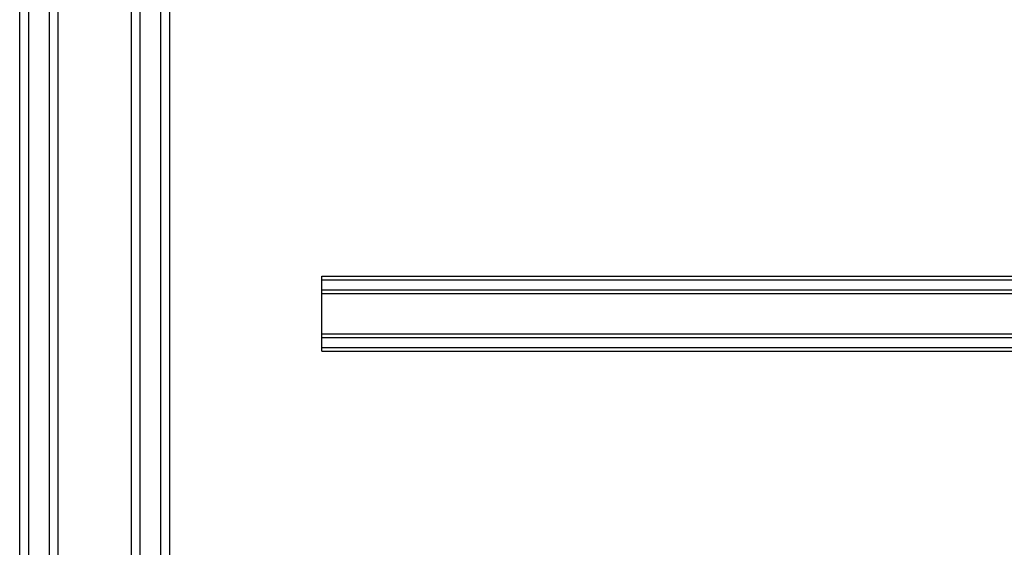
# Model space of a CAD drawing. Header units: inches. Extents: x 1 to 359, y -2 to 239.
# Tile 75 of 82: x 108.8 to 119.49, y 209.73 to 215.45. Entities that reach past the tile are written whole.
import ezdxf
from ezdxf.lldxf.tags import DXFTag

# ---------------------------------------------------------------- set-up
doc = ezdxf.new("R2010")
doc.units = ezdxf.units.IN
doc.header["$MEASUREMENT"] = 0
for name, color, linetype in [('COM53964-1', 7, 'Continuous'), ('COM70215', 7, 'Continuous'), ('Default', 7, 'Continuous')]:
    doc.layers.add(name, color=color, linetype=linetype)
tags = doc.linetypes.add('HIDDEN2', pattern=[0.1875, 0.125, -0.0625]).pattern_tags.tags
tags[6:7] = [DXFTag(74, 4), DXFTag(75, 0), DXFTag(340, '0'), DXFTag(46, 0.0), DXFTag(50, 0.0), DXFTag(44, 0.0), DXFTag(45, 0.0)]
tags[4:5] = [DXFTag(74, 4), DXFTag(75, 0), DXFTag(340, '0'), DXFTag(46, 0.0), DXFTag(50, 0.0), DXFTag(44, 0.0), DXFTag(45, 0.0)]

# ---------------------------------------------------------------- blocks, each defined once
blk = doc.blocks.new('SE3')
at = {"layer": 'COM53964-1', "color": 7, "linetype": 'HIDDEN2'}
for p, q in [((108.803, 224.93), (108.803, 208.555)), ((108.898, 224.93), (108.898, 208.555)), ((109.122, 224.93), (109.122, 208.555)), ((109.217, 224.93), (109.217, 208.555)), ((110.014, 224.93), (110.014, 208.555)), ((110.109, 224.93), (110.109, 208.555)), ((110.333, 224.93), (110.333, 208.555)), ((110.428, 224.93), (110.428, 208.555))]:
    blk.add_line(p, q, dxfattribs=at)
at = {"layer": 'COM70215', "color": 7, "linetype": 'HIDDEN2'}
for p, q in [((112.084, 212.625), (112.084, 212.668)), ((112.084, 212.668), (131.584, 212.668)), ((112.084, 212.628), (131.584, 212.628)), ((112.084, 211.898), (112.084, 212.625)), ((112.084, 212.52), (131.584, 212.52)), ((112.084, 212.48), (131.584, 212.48)), ((112.084, 212.043), (131.584, 212.043)), ((112.084, 212.003), (131.584, 212.003)), ((112.084, 211.855), (112.084, 211.898)), ((112.084, 211.895), (131.584, 211.895)), ((112.084, 211.855), (131.584, 211.855))]:
    blk.add_line(p, q, dxfattribs=at)

msp = doc.modelspace()

# ---------------------------------------------------------------- block references
at = {"layer": 'Default'}
msp.add_blockref('SE3', (0, 0), dxfattribs=at)

doc.saveas('drawing.dxf')
